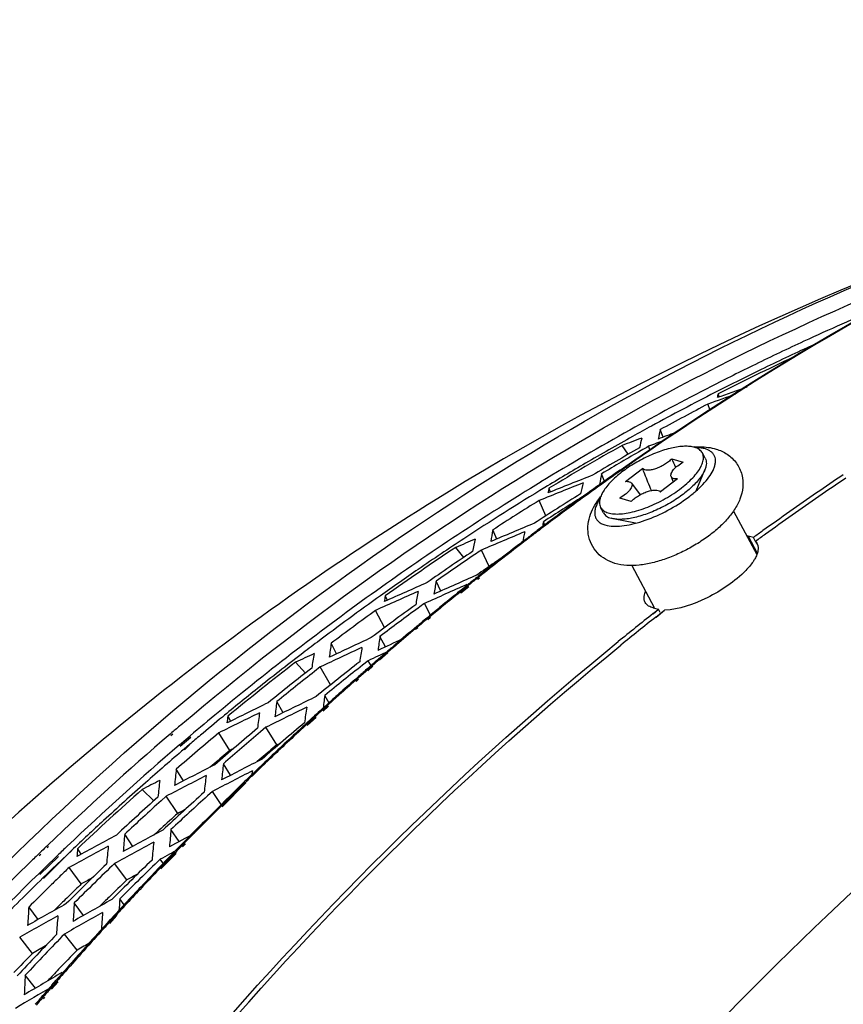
# Model space of a CAD drawing. Header units: millimetres. Extents: x 0 to 420, y 0 to 297.
# Tile 78 of 256: x 163.56 to 170.99, y 101.5 to 110.38. Entities that reach past the tile are written whole.
import ezdxf

# ---------------------------------------------------------------- set-up
doc = ezdxf.new("R2010")
doc.units = ezdxf.units.MM
doc.header["$LTSCALE"] = 23.1
doc.layers.get('0').update_dxf_attribs({"linetype": 'CONTINUOUS'})
doc.layers.add('02___PRT_ALL_AXES', color=7, linetype='CONTINUOUS')

msp = doc.modelspace()

# ---------------------------------------------------------------- linework, layer by layer
at = {"color": 7, "linetype": 'Continuous'}
for p, q in [((170.7066, 107.4459), (170.6613, 107.4251)), ((170.7086, 107.4389), (170.663, 107.4192)), ((169.8587, 107.0088), (169.8667, 106.9813)), ((169.7863, 106.8636), (169.7674, 106.9179)), ((169.3622, 106.6178), (169.3379, 106.6873)), ((169.0479, 106.4647), (168.9931, 106.5441)), ((169.2466, 106.5003), (169.2323, 106.537)), ((169.7427, 106.4283), (169.7167, 106.4769)), ((169.4422, 106.4248), (169.5444, 106.3941)), ((168.8386, 106.2138), (168.8092, 106.2894)), ((169.0249, 106.2207), (169.1782, 106.3367)), ((169.6622, 106.1359), (169.7397, 106.3257)), ((169.0779, 106.2051), (169.1566, 106.1001)), ((169.4916, 106.2425), (169.3383, 106.1265)), ((169.4347, 106.2652), (169.453, 106.2133)), ((168.3342, 106.1585), (168.3464, 106.1243)), ((169.3379, 106.1269), (169.3383, 106.1265)), ((169.3379, 106.1269), (169.3383, 106.1265)), ((168.3047, 105.9088), (168.2448, 106.0475)), ((169.0743, 106.0383), (168.9721, 106.0691)), ((168.8257, 105.9377), (168.7997, 105.9863)), ((169.9972, 105.9526), (170.2071, 105.5602)), ((168.2975, 105.8256), (168.2843, 105.8562)), ((168.9127, 105.8833), (168.8942, 105.8879)), ((169.1138, 105.8424), (168.9127, 105.8833)), ((167.8642, 105.7007), (167.8286, 105.7831)), ((168.838, 105.8273), (168.8595, 105.8219)), ((167.5669, 105.5355), (167.4952, 105.6254)), ((167.7959, 105.4534), (167.7257, 105.601)), ((169.0803, 105.4618), (169.2824, 105.0839)), ((167.3592, 105.2314), (167.317, 105.3201)), ((167.6829, 105.3531), (167.6966, 105.364)), ((167.7017, 105.3576), (167.688, 105.3467)), ((167.6887, 105.3428), (167.7024, 105.3538)), ((167.7076, 105.3473), (167.6939, 105.3363)), ((167.5286, 105.2294), (167.5712, 105.2637)), ((167.5764, 105.2572), (167.5338, 105.2229)), ((167.5347, 105.2189), (167.6062, 105.2764)), ((167.6114, 105.2699), (167.5399, 105.2125)), ((167.5712, 105.2637), (167.6001, 105.2869)), ((167.6053, 105.2805), (167.5764, 105.2572)), ((166.8586, 105.188), (166.876, 105.1478)), ((166.8536, 104.902), (166.7725, 105.0574)), ((167.271, 105.007), (167.2123, 105.1195)), ((167.2329, 104.9871), (167.2569, 105.007)), ((167.2372, 104.9798), (167.2615, 104.9993)), ((167.2622, 105.0004), (167.2382, 104.9804)), ((167.2667, 104.9928), (167.2425, 104.9733)), ((167.1483, 104.9054), (167.1291, 104.8893)), ((167.1515, 104.9001), (167.132, 104.8844)), ((166.8609, 104.728), (166.8116, 104.8225)), ((166.4211, 104.6658), (166.3718, 104.7604)), ((166.8356, 104.6508), (166.8736, 104.6835)), ((166.7058, 104.6033), (166.6532, 104.562)), ((166.7058, 104.6033), (166.6533, 104.562)), ((166.7341, 104.5538), (166.7058, 104.6033)), ((166.7996, 104.6197), (166.8356, 104.6508)), ((166.8022, 104.6154), (166.875, 104.6812)), ((166.8415, 104.6444), (166.8055, 104.6132)), ((166.881, 104.6746), (166.8083, 104.6088)), ((166.8794, 104.6771), (166.8415, 104.6444)), ((166.1398, 104.4925), (166.0508, 104.5894)), ((166.2738, 104.5471), (166.2212, 104.5058)), ((166.2738, 104.5471), (166.2212, 104.5059)), ((166.366, 104.3852), (166.2738, 104.5471)), ((166.6915, 104.5258), (166.7379, 104.5662)), ((166.6958, 104.5191), (166.7415, 104.5605)), ((166.7438, 104.5597), (166.6975, 104.5192)), ((166.7476, 104.5539), (166.7018, 104.5124)), ((166.5847, 104.4319), (166.608, 104.4525)), ((166.5901, 104.4235), (166.6132, 104.4445)), ((166.614, 104.4459), (166.5906, 104.4253)), ((166.6192, 104.4378), (166.5961, 104.4168)), ((166.3577, 104.2133), (166.3136, 104.2906)), ((165.9385, 104.1345), (165.8816, 104.2345)), ((166.2881, 104.1664), (166.3351, 104.2089)), ((166.3411, 104.2022), (166.2942, 104.1597)), ((166.2948, 104.1564), (166.3417, 104.1989)), ((166.3478, 104.1922), (166.3008, 104.1497)), ((165.44, 104.1025), (165.4634, 104.057)), ((166.1428, 104.0336), (166.198, 104.0843)), ((166.149, 104.0245), (166.2293, 104.0972)), ((166.2041, 104.0775), (166.149, 104.0268)), ((166.2354, 104.0905), (166.155, 104.0178)), ((166.198, 104.0843), (166.2228, 104.1069)), ((166.2289, 104.1002), (166.2041, 104.0775)), ((165.783, 104.0027), (165.7343, 103.9616)), ((165.783, 104.0027), (165.7343, 103.9617)), ((165.8819, 103.8434), (165.783, 104.0027)), ((164.9202, 103.9416), (164.9369, 103.9559)), ((164.9277, 103.9295), (164.9444, 103.9438)), ((165.0041, 103.8435), (165.0614, 103.8925)), ((165.0115, 103.8316), (165.1077, 103.9137)), ((165.0614, 103.8925), (165.1004, 103.9257)), ((165.4574, 103.7934), (165.3585, 103.9527)), ((165.094, 103.8465), (165.0455, 103.8052)), ((165.0959, 103.8433), (165.0483, 103.8007)), ((165.7412, 103.7244), (165.7047, 103.6934)), ((165.7412, 103.7244), (165.7048, 103.6933)), ((165.0405, 103.5199), (164.9754, 103.6248)), ((165.3167, 103.6745), (165.2802, 103.6434)), ((165.3167, 103.6745), (165.2802, 103.6434)), ((165.4649, 103.5699), (165.3998, 103.6748)), ((165.6523, 103.5679), (165.7199, 103.6365)), ((165.7332, 103.6362), (165.6591, 103.5611)), ((165.6772, 103.5954), (165.7395, 103.6552)), ((165.7457, 103.6482), (165.6839, 103.5888)), ((165.7199, 103.6365), (165.7751, 103.6864)), ((165.7812, 103.6796), (165.7332, 103.6362)), ((165.7395, 103.6552), (165.7739, 103.6881)), ((165.7802, 103.6811), (165.7457, 103.6482)), ((165.6508, 103.57), (165.6772, 103.5954)), ((165.6839, 103.5888), (165.6575, 103.5634)), ((164.7741, 103.341), (164.6677, 103.4416)), ((165.3816, 103.2935), (165.5942, 103.509)), ((165.6011, 103.5022), (165.3886, 103.2866)), ((165.4962, 103.4198), (165.5469, 103.4693)), ((165.5537, 103.4627), (165.503, 103.4131)), ((165.5469, 103.4693), (165.5916, 103.5127)), ((165.5983, 103.5061), (165.5537, 103.4627)), ((164.8843, 103.381), (164.8394, 103.3404)), ((164.8843, 103.381), (164.8394, 103.3405)), ((164.9885, 103.2265), (164.8843, 103.381)), ((165.3014, 103.4244), (165.2565, 103.3838)), ((165.3014, 103.4244), (165.2565, 103.3839)), ((165.3864, 103.2983), (165.3014, 103.4244)), ((165.4196, 103.3446), (165.4648, 103.3891)), ((165.4716, 103.3824), (165.4264, 103.3379)), ((165.4648, 103.3891), (165.4962, 103.4198)), ((165.503, 103.4131), (165.4716, 103.3824)), ((165.3758, 103.3013), (165.4196, 103.3446)), ((165.4264, 103.3379), (165.3827, 103.2946)), ((164.5844, 102.929), (164.5107, 103.0383)), ((165.0015, 102.9724), (164.9278, 103.0817)), ((163.8041, 102.927), (163.8177, 102.9402)), ((163.8119, 102.916), (163.8255, 102.9293)), ((164.086, 102.9079), (164.1151, 102.8593)), ((165.0191, 102.9421), (165.0432, 102.9667)), ((165.0502, 102.9599), (165.0261, 102.9352)), ((165.0262, 102.9329), (165.0503, 102.9575)), ((165.0573, 102.9506), (165.0331, 102.9261)), ((163.7329, 102.8583), (163.7455, 102.8705)), ((163.741, 102.847), (163.7536, 102.8592)), ((163.7467, 102.6744), (163.9147, 102.8376)), ((163.9909, 102.8533), (163.7786, 102.6384)), ((163.862, 102.8054), (163.907, 102.8485)), ((163.9909, 102.8532), (163.9447, 102.8091)), ((164.032, 102.8924), (163.9909, 102.8532)), ((164.033, 102.891), (163.9909, 102.8533)), ((164.83, 102.734), (164.9671, 102.8731)), ((164.9741, 102.8662), (164.8369, 102.7272)), ((164.891, 102.81), (164.9347, 102.8552)), ((164.9417, 102.8483), (164.898, 102.803)), ((164.9347, 102.8552), (164.9604, 102.8817)), ((164.9674, 102.8748), (164.9417, 102.8483)), ((163.7385, 102.6856), (163.7836, 102.7295)), ((163.7836, 102.7295), (163.8345, 102.7788)), ((163.8611, 102.7288), (163.8187, 102.6878)), ((163.8345, 102.7788), (163.862, 102.8054)), ((163.8985, 102.7648), (163.8611, 102.7288)), ((163.9447, 102.8091), (163.8985, 102.7648)), ((164.1198, 102.5899), (164.0103, 102.7395)), ((164.5297, 102.6265), (164.4202, 102.776)), ((164.8246, 102.7408), (164.8429, 102.76)), ((164.8631, 102.7676), (164.8301, 102.8126)), ((164.85, 102.753), (164.8316, 102.7339)), ((164.8429, 102.76), (164.891, 102.81)), ((164.898, 102.803), (164.85, 102.753)), ((163.8187, 102.6878), (163.7742, 102.6445)), ((163.7296, 102.2694), (163.6468, 102.3824)), ((164.1395, 102.3059), (164.0567, 102.419)), ((164.5065, 102.401), (164.4666, 102.4555)), ((164.4959, 102.3772), (164.4868, 102.3674)), ((164.4975, 102.3752), (164.4887, 102.3651)), ((164.3661, 102.2417), (164.4287, 102.3127)), ((164.4364, 102.3058), (164.3739, 102.2348)), ((164.3839, 102.2706), (164.4258, 102.3162)), ((164.4334, 102.3095), (164.3916, 102.2639)), ((164.362, 102.2467), (164.3839, 102.2706)), ((164.3916, 102.2639), (164.3696, 102.24)), ((163.6792, 101.9645), (163.5646, 102.1089)), ((164.0821, 101.994), (163.9675, 102.1383)), ((163.7069, 101.6511), (163.6146, 101.7674)), ((163.9022, 101.7166), (163.8451, 101.651)), ((163.9098, 101.7079), (163.8524, 101.6428)), ((163.8539, 101.677), (163.8944, 101.7235)), ((163.8613, 101.6686), (163.902, 101.7148)), ((163.7606, 101.5692), (163.7742, 101.585)), ((163.7672, 101.5619), (163.781, 101.5774)), ((163.7821, 101.5781), (163.7685, 101.5623)), ((163.7888, 101.5706), (163.775, 101.555))]:
    msp.add_line(p, q, dxfattribs=at)
for centre, radius, start, end in [((180.1862, 86.8584), 22.7306, 112.96352, 114.85307), ((180.3146, 86.5796), 23.0375, 114.85156, 116.0588), ((180.2414, 86.6427), 22.8842, 114.74833, 115.97706), ((180.4129, 86.3785), 23.2614, 116.05862, 117.15653), ((180.3317, 86.4756), 23.0498, 115.14809, 117.02391), ((180.3443, 86.4313), 23.1193, 115.9769, 117.05295), ((180.5485, 86.1158), 23.557, 117.15847, 119.17947), ((180.4686, 86.1888), 23.3918, 117.05394, 118.63394), ((180.6788, 86.0747), 23.5265, 117.63205, 118.81908), ((180.7371, 85.7786), 23.9434, 119.1801, 121.39939), ((180.5663, 86.0085), 23.5968, 118.63234, 119.10645), ((180.6455, 85.8669), 23.7591, 119.10725, 120.28525), ((180.7213, 85.7502), 23.8734, 119.424, 121.25643), ((181.0741, 85.664), 24.027, 119.75566, 120.92478), ((181.19, 85.6217), 24.0923, 119.94471, 120.92337), ((181.1311, 85.7233), 23.9748, 119.75585, 119.94406), ((169.6981, 105.7939), 0.7384, 93.88636, 94.779), ((169.5909, 106.3358), 0.1993, 73.29983, 76.66885), ((180.7513, 85.6856), 23.969, 120.28501, 121.30244), ((158.2556, 101.2447), 12.3277, 24.4485, 24.84735), ((184.657, 84.0697), 27.2229, 125.17069, 125.64024), ((184.6739, 84.069), 27.2257, 125.19887, 125.66835), ((181.1335, 85.1425), 24.6928, 121.41543, 125.54309), ((184.7291, 83.9693), 27.3465, 125.64032, 126.2059), ((180.9005, 85.4419), 24.2548, 121.30456, 123.34595), ((181.5936, 85.2273), 24.5829, 121.85564, 123.00499), ((184.7462, 83.9683), 27.3497, 125.66842, 126.23402), ((181.647, 85.2855), 24.5298, 121.85583, 122.03316), ((181.1023, 85.3512), 24.365, 121.8505, 123.01013), ((184.8286, 83.8336), 27.5148, 126.20621, 127.07738), ((184.8461, 83.8323), 27.5184, 126.23433, 127.10542), ((181.7101, 85.1851), 24.6484, 122.03381, 123.00363), ((184.9041, 83.7332), 27.6403, 127.07689, 127.30257), ((184.9218, 83.7318), 27.6442, 127.10493, 127.3294), ((181.0851, 85.1602), 24.5916, 123.34437, 124.49786), ((185.0129, 83.5917), 27.8188, 127.47985, 128.49647), ((185.0308, 83.5901), 27.823, 127.50668, 128.52319), ((184.9317, 83.6971), 27.6858, 127.30256, 127.47918), ((184.9493, 83.6957), 27.6897, 127.32939, 127.50601), ((181.1739, 85.0382), 24.7172, 123.60109, 125.39158), ((181.5296, 84.9473), 24.8764, 123.92516, 125.06752), ((181.5797, 85.0039), 24.8229, 123.92537, 124.09384), ((182.1449, 84.7713), 25.1723, 124.18018, 125.06104), ((181.6467, 84.9054), 24.942, 124.09448, 125.06617), ((181.2189, 84.9652), 24.828, 124.49754, 125.45799), ((185.1008, 83.4807), 27.9604, 128.53175, 128.74887), ((185.119, 83.4788), 27.965, 128.5585, 128.77557), ((181.5806, 84.5206), 25.4588, 125.54822, 129.59765), ((185.1665, 83.3991), 28.0652, 128.93672, 129.33268), ((185.185, 83.3971), 28.07, 128.96341, 129.35928), ((181.3806, 84.7391), 25.106, 125.45918, 127.06974), ((181.5836, 84.6509), 25.2149, 125.97215, 127.10558), ((182.0791, 84.5208), 25.4404, 125.97718, 127.10056), ((182.1967, 84.4792), 25.506, 126.13593, 127.09926), ((182.1263, 84.5752), 25.3869, 125.97739, 126.1353), ((185.2137, 83.3416), 28.1396, 129.33265, 129.65274), ((185.2322, 83.3394), 28.1446, 129.35925, 129.67935), ((185.2583, 83.2877), 28.2096, 129.71614, 129.95392), ((185.277, 83.2855), 28.2148, 129.74269, 129.98049), ((185.3071, 83.2296), 28.2854, 129.95405, 130.47157), ((185.3279, 83.2249), 28.2939, 130.03149, 130.4778), ((181.5064, 84.5713), 25.3157, 127.06808, 127.48221), ((185.357, 83.171), 28.3624, 130.47144, 130.66905), ((185.375, 83.1696), 28.3665, 130.47772, 130.69432), ((181.6008, 84.4488), 25.4704, 127.48293, 128.61095), ((182.6425, 84.101), 26.0072, 128.00609, 129.11111), ((185.4209, 83.0968), 28.4603, 130.86606, 131.03036), ((185.4408, 83.0934), 28.4672, 130.89131, 131.05555), ((181.6775, 84.3586), 25.5632, 127.68322, 129.43398), ((182.0364, 84.2632), 25.728, 128.0001, 129.1171), ((182.1544, 84.222), 25.7935, 128.15017, 129.11582), ((182.7605, 84.0599), 26.0726, 128.15453, 129.10985), ((185.4743, 83.0357), 28.5415, 131.15416, 131.37711), ((185.4943, 83.0321), 28.5485, 131.1793, 131.40226), ((185.5354, 82.9665), 28.6338, 131.43964, 131.82419), ((185.5556, 82.9627), 28.6411, 131.46477, 131.84919), ((181.723, 84.2956), 25.6664, 128.61065, 129.5167), ((185.5908, 82.9046), 28.7169, 131.82414, 132.10844), ((185.6111, 82.9007), 28.7244, 131.84914, 132.13343), ((185.6492, 82.84), 28.804, 132.23459, 132.41034), ((185.6698, 82.836), 28.8117, 132.25954, 132.43522), ((181.895, 84.1338), 25.9572, 129.58814, 130.3167), ((181.8098, 84.1901), 25.803, 129.5164, 130.08919), ((181.996, 84.0453), 26.2191, 130.36068, 130.58951), ((182.6088, 83.856), 26.2906, 130.00679, 131.10583), ((183.2178, 83.6904), 26.5743, 130.01266, 131.09996), ((185.7143, 82.769), 28.9003, 132.62581, 132.82082), ((185.735, 82.7649), 28.9082, 132.65067, 132.84561), ((182.2514, 83.7528), 26.6074, 130.64451, 133.85213), ((182.1086, 83.9921), 26.0575, 130.00188, 131.11074), ((181.8651, 84.1243), 25.889, 130.08907, 130.37677), ((182.7271, 83.8154), 26.3558, 130.14671, 131.10458), ((185.7652, 82.7142), 28.9751, 132.82093, 133.25997), ((185.7861, 82.7099), 28.9832, 132.84571, 133.28468), ((182.2012, 83.7796), 26.4255, 130.60047, 133.55401), ((181.9865, 83.9826), 26.0756, 130.51819, 131.53324), ((182.634, 83.8809), 26.0601, 130.00279, 130.40779), ((185.829, 82.6463), 29.0682, 133.25993, 133.6247), ((185.85, 82.642), 29.0765, 133.28464, 133.64932), ((182.025, 84.0466), 25.7764, 129.9967, 130.40617), ((185.9223, 82.5489), 29.2032, 133.96005, 134.12159), ((185.9434, 82.5445), 29.2115, 133.98342, 134.14491), ((182.2166, 83.7285), 26.3926, 131.67591, 133.3898), ((182.1461, 83.8025), 26.3162, 131.53336, 132.63819), ((182.579, 83.6289), 26.5628, 131.98612, 133.0796), ((183.1909, 83.4599), 26.851, 131.99199, 133.07373), ((183.3094, 83.4198), 26.916, 132.12202, 133.07253), ((182.6974, 83.5888), 26.6278, 132.11758, 133.07837), ((186.0539, 82.4148), 29.391, 134.71264, 135.10908), ((186.0754, 82.4102), 29.3998, 134.7358, 135.13214), ((182.6041, 83.6501), 26.3352, 131.98216, 132.4231), ((182.2898, 83.6461), 26.5286, 132.63783, 133.49028), ((182.6479, 83.602), 26.4003, 132.423, 132.61164), ((186.1213, 82.3477), 29.4861, 135.10915, 135.63075), ((186.1429, 82.343), 29.495, 135.13221, 135.65369), ((182.4902, 83.4998), 26.9553, 133.88598, 134.05911), ((182.4223, 83.5433), 26.749, 133.54851, 133.80356), ((186.18, 82.2902), 29.5683, 135.69747, 135.86059), ((186.2018, 82.2854), 29.5774, 135.72038, 135.88343), ((182.523, 83.466), 27.0024, 134.09632, 134.34393), ((182.6017, 83.4507), 26.7899, 133.94532, 134.21746), ((183.1654, 83.249), 27.1143, 133.95085, 135.02751), ((183.2752, 83.2182), 27.1665, 133.95188, 135.02647), ((183.7804, 83.0768), 27.4069, 133.95659, 135.02176), ((183.8902, 83.0461), 27.4591, 133.95761, 135.02075), ((186.2705, 82.203), 29.6939, 136.23921, 136.6176), ((186.2925, 82.1982), 29.7032, 136.26195, 136.64029), ((182.7178, 83.244), 27.1696, 134.31051, 137.43976), ((182.5438, 83.3825), 26.8947, 134.25826, 135.496), ((182.6407, 83.4107), 26.8458, 134.21746, 134.48922), ((182.6991, 83.3512), 26.9291, 134.48936, 135.03177), ((182.5644, 83.4505), 26.5805, 133.94097, 134.25458), ((183.191, 83.2663), 26.8898, 133.94701, 134.41896), ((186.3082, 82.1674), 29.7458, 136.61754, 136.79492), ((186.3302, 82.1625), 29.7552, 136.64023, 136.8175), ((182.5983, 83.4157), 26.6291, 134.25453, 134.41806), ((183.2429, 83.2133), 26.9641, 134.41886, 134.67108), ((186.3496, 82.1286), 29.8026, 136.795, 137.20957), ((186.3699, 82.1253), 29.8096, 136.81758, 137.20512), ((182.628, 83.3854), 26.6715, 134.41809, 134.67324), ((186.3967, 82.0849), 29.8668, 137.20949, 137.36057), ((186.4195, 82.0793), 29.8773, 137.23074, 137.3818), ((186.4598, 82.027), 29.9524, 137.54132, 137.75381), ((186.4816, 82.0224), 29.9615, 137.56249, 137.76117), ((183.7566, 82.8837), 27.6586, 135.89597, 136.95655), ((183.8669, 82.8524), 27.7116, 135.89698, 136.95553), ((186.521, 81.9715), 30.035, 137.75394, 138.25377), ((186.543, 81.9668), 30.0443, 137.76132, 138.27471), ((183.1652, 83.0723), 27.1407, 135.88642, 136.39437), ((183.7832, 82.8971), 27.4376, 135.89226, 136.39471), ((186.6022, 81.899), 30.1439, 138.25375, 138.71396), ((186.6256, 81.893), 30.155, 138.27468, 138.73474), ((183.8419, 82.8411), 27.5187, 136.39461, 136.69599), ((186.6542, 81.8533), 30.2132, 138.71384, 138.87792), ((186.6778, 81.8472), 30.2245, 138.73462, 138.89867), ((186.7058, 81.8084), 30.2816, 138.99463, 139.22493), ((186.7334, 81.7988), 30.2982, 139.06323, 139.24552), ((186.7439, 81.7755), 30.3319, 139.26427, 139.4244), ((186.7677, 81.7693), 30.3434, 139.28489, 139.44492)]:
    msp.add_arc(centre, radius, start, end, dxfattribs=at)
for centre, major_axis, ratio, start_param, end_param in [((200.7854, 86.2307), (54.2566, 1.6546), 0.480633, 8.442274, 8.447817), ((201.8712, 85.6037), (55.1498, 0.7949), 0.483746, 2.177365, 2.18329), ((177.7507, 74.6936), (-7.2497, 33.3016), 0.112201, 0.220766, 0.224846), ((178.1856, 74.0998), (-8.0689, 33.8188), 0.124985, 0.242453, 0.251631), ((202.1259, 85.9975), (55.2314, 1.6843), 0.480633, 2.188645, 2.192083), ((200.2118, 86.75), (53.7245, 2.4978), 0.477361, 2.164416, 2.168496), ((179.0043, 73.3295), (-8.9556, 34.5749), 0.137628, 0.240966, 0.250153), ((201.0259, 86.613), (54.3153, 2.5253), 0.477361, 8.453722, 8.45693), ((178.6375, 73.5092), (-8.8935, 34.3348), 0.137628, 6.551652, 6.560781), ((200.4374, 87.1236), (53.7594, 3.3552), 0.473931, 8.456942, 8.466121), ((201.5493, 86.525), (54.6951, 2.5429), 0.477361, 8.475244, 8.484431), ((179.4744, 72.7397), (-9.7917, 35.0908), 0.150098, 0.266346, 0.275483), ((178.0669, 73.7887), (-8.7967, 33.9613), 0.137628, 0.273715, 0.277796), ((201.7716, 86.9065), (54.7253, 3.4155), 0.473931, 2.20125, 2.210387), ((179.1063, 72.9225), (-9.7241, 34.8485), 0.150098, 0.293698, 0.297682), ((200.6462, 87.4927), (53.7679, 4.2078), 0.470343, 8.466466, 8.475595), ((178.5337, 73.2068), (-9.6189, 34.4714), 0.150098, 0.293798, 0.302976), ((179.9615, 72.1546), (-10.6344, 35.6033), 0.16237, 0.29098, 0.29894), ((199.8362, 87.6201), (53.183, 4.162), 0.470343, 2.18308, 2.187161), ((179.3867, 72.4437), (-10.5208, 35.2229), 0.16237, 0.290783, 0.29997), ((201.1669, 87.4108), (54.1439, 4.2372), 0.470343, 2.210723, 2.21991), ((201.9769, 87.2833), (54.7287, 4.283), 0.470343, 2.210625, 2.219713), ((179.0172, 72.6295), (-10.4477, 34.9783), 0.16237, 0.318284, 0.327412), ((200.0305, 87.9792), (53.1686, 4.9999), 0.466598, 8.47598, 8.485158), ((179.8885, 71.8687), (-11.3623, 35.7276), 0.174423, 0.31471, 0.323848), ((200.8382, 87.8564), (53.7501, 5.0546), 0.466598, 8.476178, 8.485258), ((178.4425, 72.9186), (-10.3341, 34.5978), 0.16237, 0.323532, 0.327613), ((201.3575, 87.7775), (54.1239, 5.0898), 0.466598, 2.220287, 2.229425), ((179.5176, 72.0575), (-11.2838, 35.4808), 0.174423, 0.342063, 0.351142), ((202.1652, 87.6547), (54.7054, 5.1444), 0.466598, 2.224013, 2.22923), ((200.2084, 88.3324), (53.1282, 5.8314), 0.462696, 8.485889, 8.495018), ((178.9405, 72.3512), (-11.1618, 35.0969), 0.174423, 0.342162, 0.35134), ((180.4071, 71.2999), (-12.2117, 36.2268), 0.186242, 0.337964, 0.347052), ((201.0136, 88.2141), (53.7061, 5.8949), 0.462696, 8.49094, 8.495116), ((199.4031, 88.4507), (52.5503, 5.768), 0.462696, 2.202503, 2.206584), ((179.8276, 71.5981), (-12.0812, 35.8397), 0.186242, 0.337767, 0.346954), ((201.5313, 88.1381), (54.0776, 5.9356), 0.462696, 2.230048, 2.239136), ((180.0346, 71.4916), (-12.1278, 35.9779), 0.186242, 0.365169, 0.373904), ((200.726, 88.2563), (53.4997, 5.8722), 0.462696, 2.230146, 2.239333), ((200.3697, 88.6789), (53.0619, 6.6557), 0.458637, 8.495998, 8.505078), ((179.4551, 71.7898), (-11.9973, 35.5908), 0.186242, 0.365267, 0.374396), ((180.9424, 70.7379), (-13.0693, 36.7195), 0.197815, 0.360575, 0.369615), ((199.5671, 88.7928), (52.4879, 6.5837), 0.458637, 8.4958, 8.504978), ((178.8756, 72.088), (-11.8668, 35.2037), 0.186242, 0.370516, 0.374596), ((180.3603, 71.0405), (-12.9304, 36.3292), 0.197815, 0.36038, 0.369518), ((199.39, 88.753), (52.0691, 6.5311), 0.458637, 2.220878, 2.221719), ((200.1927, 88.6391), (52.6431, 6.6031), 0.458637, 2.220987, 2.22182), ((201.6883, 88.4918), (54.005, 6.774), 0.458637, 2.24001, 2.24905), ((200.8857, 88.6057), (53.431, 6.702), 0.458637, 2.240107, 2.249245), ((179.404, 71.5376), (-12.7022, 35.688), 0.197815, 0.387832, 0.39701), ((179.9861, 71.235), (-12.8411, 36.0783), 0.197815, 0.387733, 0.396812), ((199.7148, 89.1277), (52.4001, 7.3915), 0.45442, 8.506117, 8.515246), ((180.9095, 70.4904), (-13.7884, 36.8113), 0.209134, 0.382383, 0.391472), ((200.5147, 89.0181), (52.97, 7.4719), 0.45442, 8.506313, 8.515344), ((181.4944, 70.1835), (-13.9358, 37.2047), 0.209134, 0.382576, 0.384857), ((198.9149, 89.2373), (51.8301, 7.3111), 0.45442, 2.222732, 2.226812), ((180.3246, 70.7972), (-13.6411, 36.4179), 0.209134, 0.382187, 0.391374), ((199.5398, 89.0848), (51.9842, 7.3328), 0.45442, 2.230249, 2.231987), ((200.229, 89.0572), (52.7665, 7.4432), 0.45442, 2.250374, 2.259561), ((201.0289, 88.9476), (53.3365, 7.5236), 0.45442, 2.250276, 2.259364), ((179.9486, 70.9945), (-13.5463, 36.1651), 0.209134, 0.409687, 0.418816), ((180.5335, 70.6876), (-13.6937, 36.5584), 0.209134, 0.409589, 0.41862), ((201.8287, 88.838), (53.9064, 7.604), 0.45442, 2.253529, 2.259172), ((199.0494, 89.5601), (51.7213, 8.1021), 0.450045, 8.516448, 8.525626), ((179.3638, 71.3014), (-13.399, 35.7717), 0.209134, 0.414936, 0.419016), ((180.8873, 70.2594), (-14.4997, 36.8886), 0.220192, 0.40361, 0.412747), ((199.8464, 89.4546), (52.287, 8.1907), 0.450045, 2.233461, 2.24254), ((181.475, 69.9484), (-14.6555, 37.2849), 0.220192, 0.403805, 0.412844), ((200.6434, 89.3491), (52.8526, 8.2793), 0.450045, 2.238378, 2.242638), ((198.8765, 89.5142), (51.3086, 8.0375), 0.450045, 2.239832, 2.242367), ((199.6735, 89.4087), (51.8743, 8.1261), 0.450045, 2.239959, 2.242468), ((200.3587, 89.3868), (52.6506, 8.2477), 0.450045, 2.260755, 2.269892), ((179.9216, 70.7703), (-14.2438, 36.2375), 0.220192, 0.431062, 0.44024), ((201.1557, 89.2813), (53.2163, 8.3363), 0.450045, 2.260658, 2.269698), ((180.5094, 70.4594), (-14.3996, 36.6338), 0.220192, 0.430962, 0.440042), ((181.0972, 70.1484), (-14.5554, 37.0301), 0.220192, 0.430865, 0.436727), ((199.1681, 89.8743), (51.5876, 8.884), 0.445511, 2.24401, 2.253139), ((181.4659, 69.7304), (-15.3679, 37.3498), 0.230988, 0.424478, 0.433567), ((199.9621, 89.7728), (52.1488, 8.9806), 0.445511, 2.244206, 2.253237), ((182.0568, 69.4154), (-15.5321, 37.749), 0.230988, 0.424671, 0.433528), ((198.9975, 89.8255), (51.1783, 8.8135), 0.445511, 2.249872, 2.253066), ((199.7914, 89.724), (51.7394, 8.9101), 0.445511, 2.250005, 2.253166), ((201.2664, 89.606), (53.0707, 9.1394), 0.445511, 2.271259, 2.28025), ((181.0861, 69.9329), (-15.2623, 37.0932), 0.230988, 0.451684, 0.460715), ((200.0619, 90.0816), (51.9857, 9.7605), 0.440818, 2.255371, 2.264157)]:
    msp.add_ellipse(centre, major_axis=major_axis, ratio=ratio, start_param=start_param, end_param=end_param, dxfattribs=at)
for points, knots in [([(168.9763, 106.3228), (170.3755, 107.3087), (173.3234, 108.995), (176.5572, 110.0466), (178.1827, 110.3838)], [0, 0, 0, 0, 0.507657, 1, 1, 1, 1]), ([(178.1833, 110.3815), (176.5585, 110.0437), (173.3258, 108.9908), (170.3792, 107.3033), (168.9806, 106.3167)], [0, 0, 0, 0, 0.492273, 1, 1, 1, 1]), ([(167.5154, 98.5803), (168.5179, 99.9078), (170.7129, 102.3766), (174.5282, 105.43), (178.7116, 107.6966), (181.6987, 108.6427), (183.1993, 108.9554)], [0, 0, 0, 0, 0.260086, 0.513765, 0.760328, 1, 1, 1, 1]), ([(173.0216, 108.7096), (170.9981, 108.0535), (167.0949, 106.226), (163.748, 103.5169), (162.2566, 101.991)], [0, 0, 0, 0, 0.499244, 1, 1, 1, 1]), ([(158.7689, 96.7006), (160.3349, 99.4133), (163.3307, 103.1151), (168.3034, 106.7173), (171.0211, 108.0053), (172.406, 108.4999)], [0, 0, 0, 0, 0.51205, 0.7596, 1, 1, 1, 1]), ([(165.0166, 104.0238), (166.1008, 104.9453), (168.3923, 106.5921), (170.9372, 107.8166), (172.2349, 108.2979)], [0, 0, 0, 0, 0.506916, 1, 1, 1, 1]), ([(169.6369, 106.5298), (169.6226, 106.5332), (169.5912, 106.5374), (169.5199, 106.5368), (169.4184, 106.5189), (169.29, 106.4766), (169.1587, 106.4154), (169.0351, 106.34), (168.9289, 106.2565), (168.858, 106.1821), (168.8183, 106.1231), (168.8046, 106.0947), (168.7996, 106.081)], [0, 0, 0, 0, 0.044125, 0.094731, 0.213973, 0.352177, 0.500492, 0.648733, 0.786723, 0.905643, 0.956067, 1, 1, 1, 1]), ([(168.8682, 105.9364), (168.8846, 105.9315), (168.9217, 105.9256), (168.9823, 105.9262), (169.0509, 105.9357), (169.1538, 105.9606), (169.2872, 106.0115), (169.4154, 106.081), (169.511, 106.1467), (169.5747, 106.1979), (169.6292, 106.25), (169.6729, 106.3015), (169.7048, 106.3511), (169.7238, 106.3976), (169.7293, 106.4403), (169.7224, 106.4662), (169.7167, 106.4769)], [0, 0, 0, 0, 0.046344, 0.101086, 0.163862, 0.233636, 0.387888, 0.549368, 0.627846, 0.702201, 0.770717, 0.831994, 0.885105, 0.929853, 0.967221, 1, 1, 1, 1]), ([(169.84, 106.5123), (169.8755, 106.5016), (169.9451, 106.47), (170.0292, 106.3899), (170.0789, 106.2836), (170.0872, 106.1685), (170.0598, 106.0592), (170.0068, 105.9601), (169.935, 105.8693), (169.8471, 105.7845), (169.7453, 105.7055), (169.6327, 105.6339), (169.513, 105.5718), (169.3905, 105.5214), (169.2689, 105.4846), (169.1506, 105.4631), (169.0363, 105.459), (168.9625, 105.4709), (168.9275, 105.4814)], [0, 0, 0, 0, 0.058043, 0.117831, 0.178241, 0.237588, 0.29521, 0.352631, 0.412412, 0.476123, 0.543745, 0.614042, 0.685092, 0.754802, 0.821391, 0.883912, 0.942802, 1, 1, 1, 1]), ([(169.6481, 106.5306), (169.6645, 106.5317), (169.7289, 106.5339), (169.7941, 106.5261), (169.84, 106.5123)], [0, 0, 0, 0, 0.255477, 1, 1, 1, 1]), ([(169.7167, 106.4769), (169.7104, 106.4886), (169.6901, 106.5106), (169.6631, 106.5223), (169.6482, 106.5267)], [0, 0, 0, 0, 0.461962, 1, 1, 1, 1]), ([(169.7441, 106.513), (169.7376, 106.515), (169.7081, 106.5223), (169.6777, 106.5247), (169.6542, 106.5248)], [0, 0, 0, 0, 0.226668, 1, 1, 1, 1]), ([(169.8203, 106.3359), (169.8245, 106.3461), (169.8312, 106.366), (169.8362, 106.3956), (169.8353, 106.4231), (169.8283, 106.4481), (169.8153, 106.47), (169.7965, 106.4884), (169.7723, 106.5031), (169.754, 106.5101), (169.7441, 106.513)], [0, 0, 0, 0, 0.147821, 0.280432, 0.400753, 0.513256, 0.623716, 0.738297, 0.862437, 1, 1, 1, 1]), ([(169.4422, 106.4248), (169.433, 106.4151), (169.4118, 106.3962), (169.3759, 106.3714), (169.3361, 106.3499), (169.2954, 106.3333), (169.2621, 106.3243), (169.2372, 106.3208), (169.2113, 106.3197), (169.187, 106.3245), (169.1782, 106.3367)], [0, 0, 0, 0, 0.135825, 0.286462, 0.442515, 0.593909, 0.731135, 0.791984, 0.846671, 1, 1, 1, 1]), ([(169.4347, 106.2652), (169.4333, 106.2692), (169.4324, 106.2787), (169.4363, 106.2937), (169.4449, 106.31), (169.4634, 106.3344), (169.4963, 106.3642), (169.5272, 106.3845), (169.5444, 106.3941)], [0, 0, 0, 0, 0.071444, 0.156092, 0.258475, 0.379385, 0.669132, 1, 1, 1, 1]), ([(169.7427, 106.4283), (169.7464, 106.4215), (169.7519, 106.4062), (169.7538, 106.381), (169.7498, 106.3536), (169.7436, 106.3351), (169.7397, 106.3257)], [0, 0, 0, 0, 0.219215, 0.452255, 0.710128, 1, 1, 1, 1]), ([(169.7397, 106.3257), (169.7342, 106.3121), (169.7196, 106.2841), (169.679, 106.2264), (169.6083, 106.1537), (169.5038, 106.0723), (169.3827, 105.9989), (169.2544, 105.939), (169.1287, 105.8971), (169.029, 105.8787), (168.9584, 105.877), (168.9271, 105.8803), (168.9127, 105.8833)], [0, 0, 0, 0, 0.044815, 0.095908, 0.215354, 0.352857, 0.499992, 0.647128, 0.784633, 0.904082, 0.955173, 1, 1, 1, 1]), ([(169.2573, 106.1387), (169.2368, 106.1879), (169.21, 106.2538), (169.1845, 106.3201), (169.1782, 106.3367)], [0, 0, 0, 0, 0.749702, 1, 1, 1, 1]), ([(169.5931, 106.0793), (169.6203, 106.0998), (169.6706, 106.1412), (169.7361, 106.2064), (169.7867, 106.2703), (169.8116, 106.3145), (169.8203, 106.3359)], [0, 0, 0, 0, 0.295072, 0.563718, 0.799851, 1, 1, 1, 1]), ([(169.0779, 106.2051), (169.0806, 106.2016), (169.0842, 106.1926), (169.0828, 106.1769), (169.0756, 106.1599), (169.0632, 106.1416), (169.046, 106.1227), (169.0164, 106.0966), (168.9905, 106.0795), (168.9721, 106.0691)], [0, 0, 0, 0, 0.070176, 0.149617, 0.247044, 0.365269, 0.503395, 0.658344, 1, 1, 1, 1]), ([(169.0249, 106.2207), (169.0308, 106.221), (169.042, 106.221), (169.0606, 106.218), (169.0732, 106.2114), (169.0779, 106.2051)], [0, 0, 0, 0, 0.313999, 0.582601, 1, 1, 1, 1]), ([(169.4916, 106.2425), (169.4846, 106.2421), (169.4717, 106.2422), (169.4545, 106.2459), (169.4413, 106.2534), (169.4361, 106.2612), (169.4347, 106.2652)], [0, 0, 0, 0, 0.321546, 0.587361, 0.805668, 1, 1, 1, 1]), ([(169.0743, 106.0383), (169.0834, 106.0481), (169.1045, 106.0669), (169.1403, 106.0916), (169.1799, 106.1131), (169.2205, 106.1297), (169.2537, 106.1388), (169.2785, 106.1423), (169.3045, 106.1435), (169.3288, 106.139), (169.3379, 106.1269)], [0, 0, 0, 0, 0.135524, 0.285809, 0.441552, 0.59277, 0.730025, 0.790975, 0.84582, 1, 1, 1, 1]), ([(168.9275, 105.4814), (168.8985, 105.4902), (168.8414, 105.5144), (168.7674, 105.5727), (168.7128, 105.6513), (168.6845, 105.7424), (168.6836, 105.8362), (168.7058, 105.9252), (168.7455, 106.0073), (168.7803, 106.0572), (168.7993, 106.0812)], [0, 0, 0, 0, 0.123035, 0.249326, 0.37775, 0.505859, 0.631378, 0.753796, 0.8754, 1, 1, 1, 1]), ([(168.7947, 106.0653), (168.7858, 106.0518), (168.7704, 106.0256), (168.7539, 105.9859), (168.7458, 105.9488), (168.7467, 105.9148), (168.7569, 105.8845), (168.7763, 105.8592), (168.8041, 105.8395), (168.8261, 105.8308), (168.838, 105.8273)], [0, 0, 0, 0, 0.165302, 0.310908, 0.438304, 0.551112, 0.655577, 0.760005, 0.872733, 1, 1, 1, 1]), ([(168.7996, 106.081), (168.7964, 106.0723), (168.7914, 106.0553), (168.7886, 106.03), (168.791, 106.0068), (168.7963, 105.9927), (168.7997, 105.9863)], [0, 0, 0, 0, 0.286216, 0.543164, 0.777735, 1, 1, 1, 1]), ([(168.8595, 105.8219), (168.8824, 105.8173), (168.9334, 105.8134), (169.0155, 105.8203), (169.1071, 105.839), (169.2409, 105.8801), (169.4082, 105.9551), (169.5341, 106.0346), (169.5931, 106.0793)], [0, 0, 0, 0, 0.088021, 0.19197, 0.310295, 0.44024, 0.720263, 1, 1, 1, 1]), ([(168.7997, 105.9863), (168.806, 105.9746), (168.8264, 105.9526), (168.8534, 105.9409), (168.8682, 105.9364)], [0, 0, 0, 0, 0.461962, 1, 1, 1, 1]), ([(168.8257, 105.9377), (168.832, 105.926), (168.8523, 105.904), (168.8793, 105.8923), (168.8942, 105.8879)], [0, 0, 0, 0, 0.461963, 1, 1, 1, 1]), ([(159.8285, 98.1347), (160.1076, 98.5577), (161.2558, 100.2032), (162.5769, 101.7289), (163.6492, 102.7769)], [0, 0, 0, 0, 0.252605, 1, 1, 1, 1])]:
    msp.add_open_spline(points, degree=3, knots=knots, dxfattribs=at)
at = {"layer": '02___PRT_ALL_AXES', "color": 7, "linetype": 'Continuous'}
for p, q in [((170.129, 105.7265), (170.2115, 105.5721)), ((170.1775, 105.7142), (170.129, 105.7265)), ((170.1959, 105.6797), (170.1775, 105.7142)), ((170.1968, 105.6801), (170.2086, 105.6626)), ((170.2067, 105.6616), (170.1968, 105.6801)), ((169.2725, 105.0278), (169.3225, 105.0672)), ((169.2733, 105.0265), (169.3225, 105.0672)), ((169.274, 105.0794), (169.3225, 105.0672)), ((169.298, 104.9974), (169.3478, 105.0368)), ((169.2991, 104.9954), (169.3761, 105.0591)), ((169.3378, 105.0385), (169.3225, 105.0672)), ((169.3478, 105.0368), (169.3761, 105.0591))]:
    msp.add_line(p, q, dxfattribs=at)
for centre, radius, start, end in [((186.1298, 83.7686), 27.1309, 123.92732, 125.16325), ((186.1625, 83.7519), 27.1247, 123.96408, 125.20025), ((186.2349, 83.6189), 27.3138, 125.16254, 125.78597), ((186.2676, 83.6022), 27.3076, 125.19955, 125.82303), ((186.2809, 83.5549), 27.3927, 125.78578, 126.00637), ((170.0781, 105.5238), 0.2089, 75.90124, 78.87385), ((186.3141, 83.5377), 27.3871, 125.82284, 126.05063), ((170.1308, 105.6212), 0.0885, 16.40766, 28.02232), ((186.6891, 83.0175), 28.0676, 128.35431, 129.1778), ((186.7227, 83.0006), 28.0621, 128.38437, 129.20841)]:
    msp.add_arc(centre, radius, start, end, dxfattribs=at)
for points in [[(170.2195, 105.6109), (170.2186, 105.5937), (170.2141, 105.5766), (170.208, 105.5605)], [(170.2157, 105.6462), (170.219, 105.6349), (170.2201, 105.6227), (170.2195, 105.6109)], [(170.208, 105.5605), (170.2028, 105.5469), (170.1964, 105.5337), (170.1891, 105.521)], [(169.2017, 105.1287), (169.1968, 105.1378), (169.1938, 105.148), (169.1925, 105.1583)], [(169.2326, 105.0964), (169.22, 105.1044), (169.2087, 105.1156), (169.2017, 105.1287)], [(169.274, 105.0794), (169.2595, 105.083), (169.2452, 105.0885), (169.2326, 105.0964)]]:
    msp.add_open_spline(points, degree=3, dxfattribs=at)
for points, knots in [([(170.1891, 105.521), (170.1843, 105.5126), (170.1612, 105.4759), (170.1331, 105.4426), (170.1099, 105.4183)], [0, 0, 0, 0, 0.225292, 1, 1, 1, 1]), ([(170.1099, 105.4183), (170.0109, 105.3149), (169.7764, 105.1623), (169.509, 105.0628), (169.3761, 105.0591)], [0, 0, 0, 0, 0.518535, 1, 1, 1, 1]), ([(169.1925, 105.1583), (169.1903, 105.1751), (169.1935, 105.1993), (169.2009, 105.2215), (169.2033, 105.2277)], [0, 0, 0, 0, 0.719737, 1, 1, 1, 1]), ([(162.0057, 96.6143), (162.9264, 98.1777), (165.0115, 101.1215), (167.5833, 103.655), (168.958, 104.7752)], [0, 0, 0, 0, 0.505718, 1, 1, 1, 1]), ([(162.0446, 96.5942), (162.9637, 98.1552), (165.0449, 101.0948), (167.6115, 103.6253), (168.9835, 104.7445)], [0, 0, 0, 0, 0.505708, 1, 1, 1, 1])]:
    msp.add_open_spline(points, degree=3, knots=knots, dxfattribs=at)

doc.saveas('drawing.dxf')
